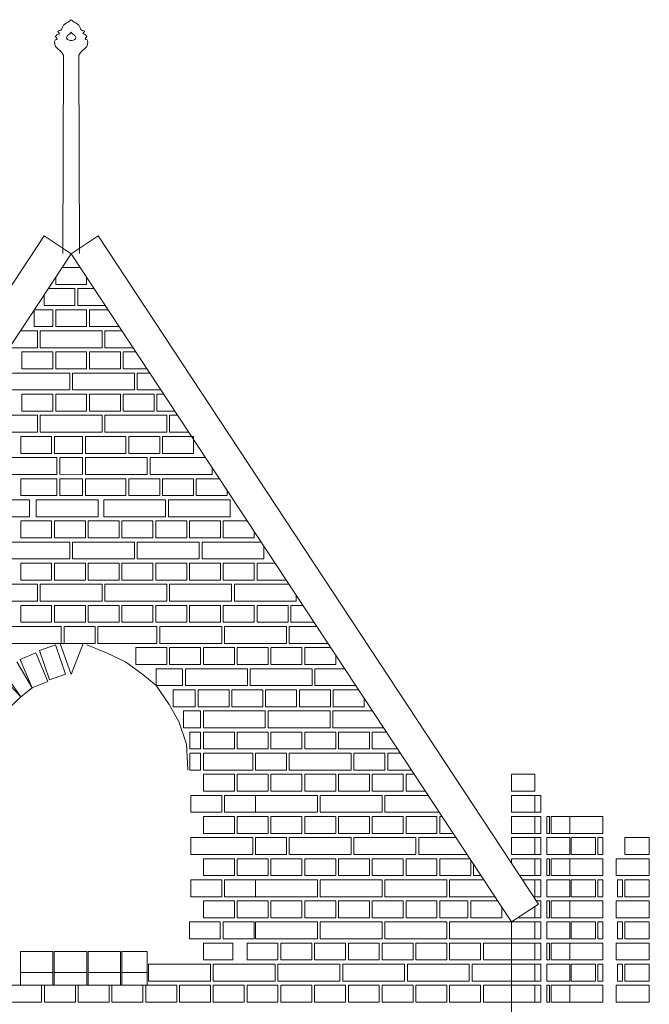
# Model space of a CAD drawing. Header units: millimetres. Extents: x -37887 to 94344, y -69777 to 116976.
# Tile 180 of 205: x 18038 to 20275, y 113478 to 116976. Entities that reach past the tile are written whole.
import ezdxf

# ---------------------------------------------------------------- set-up
doc = ezdxf.new("R2010")
doc.units = ezdxf.units.MM
doc.layers.add('02_odbudowa', color=7, linetype='Continuous', lineweight=30)
doc.layers.add('inwentarka dominiki', color=1, linetype='Continuous', lineweight=13)

# ---------------------------------------------------------------- blocks, each defined once
blk = doc.blocks.new('A$C548F19F9')
at = {"layer": 'inwentarka dominiki'}
for p, q in [((19263, 8991.7), (19265.6, 9696.7)), ((19323.1, 8991.7), (19320.5, 9696.7)), ((17632, 6679.9), (19197, 9054.6)), ((19293.1, 8991.3), (19197, 9054.6)), ((19293.1, 8991.3), (19389.1, 9054.6)), ((20954.1, 6679.9), (19389.1, 9054.6)), ((17728.1, 6616.6), (19293.1, 8991.3)), ((20858.1, 6616.6), (19293.1, 8991.3)), ((19325.4, 8942.2), (19260.7, 8942.2)), ((19238.1, 8907.8), (19238.1, 8882.2)), ((19348.1, 8882.2), (19348.1, 8907.8)), ((19306.6, 8867.2), (19211.3, 8867.2)), ((19238.1, 8882.2), (19348.1, 8882.2)), ((19306.6, 8807.2), (19306.6, 8867.2)), ((19316.6, 8867.2), (19374.8, 8867.2)), ((19316.6, 8867.2), (19316.6, 8807.2)), ((19196.6, 8845), (19196.6, 8807.2)), ((19161.9, 8792.2), (19161.9, 8732.2)), ((19228.1, 8792.2), (19161.9, 8792.2)), ((19196.6, 8807.2), (19306.6, 8807.2)), ((19228.1, 8732.2), (19228.1, 8792.2)), ((19238.1, 8792.2), (19238.1, 8732.2)), ((19348.1, 8792.2), (19238.1, 8792.2)), ((19316.6, 8807.2), (19414.4, 8807.2)), ((19348.1, 8732.2), (19348.1, 8792.2)), ((19424.3, 8792.2), (19358.1, 8792.2)), ((19358.1, 8792.2), (19358.1, 8732.2)), ((19112.4, 8717.2), (19072.9, 8657.2)), ((19173.1, 8717.2), (19112.4, 8717.2)), ((19161.9, 8732.2), (19228.1, 8732.2)), ((19173.1, 8657.2), (19173.1, 8717.2)), ((19183.1, 8717.2), (19183.1, 8657.2)), ((19403.1, 8717.2), (19183.1, 8717.2)), ((19238.1, 8732.2), (19348.1, 8732.2)), ((19358.1, 8732.2), (19463.8, 8732.2)), ((19403.1, 8657.2), (19403.1, 8717.2)), ((19473.7, 8717.2), (19413.1, 8717.2)), ((19413.1, 8717.2), (19413.1, 8657.2)), ((19072.9, 8657.2), (19173.1, 8657.2)), ((19118.1, 8642.2), (19118.1, 8582.2)), ((19228.1, 8642.2), (19118.1, 8642.2)), ((19183.1, 8657.2), (19403.1, 8657.2)), ((19228.1, 8582.2), (19228.1, 8642.2)), ((19238.1, 8642.2), (19238.1, 8582.2)), ((19348.1, 8642.2), (19238.1, 8642.2)), ((19348.1, 8582.2), (19348.1, 8642.2)), ((19358.1, 8642.2), (19358.1, 8582.2)), ((19468.1, 8642.2), (19358.1, 8642.2)), ((19413.1, 8657.2), (19513.2, 8657.2)), ((19468.1, 8582.2), (19468.1, 8642.2)), ((19523.1, 8642.2), (19478.1, 8642.2)), ((19478.1, 8642.2), (19478.1, 8582.2)), ((19118.1, 8582.2), (19228.1, 8582.2)), ((19238.1, 8582.2), (19348.1, 8582.2)), ((19358.1, 8582.2), (19468.1, 8582.2)), ((19478.1, 8582.2), (19562.7, 8582.2)), ((19288.1, 8567.2), (19068.1, 8567.2)), ((19288.1, 8507.2), (19288.1, 8567.2)), ((19298.1, 8567.2), (19298.1, 8507.2)), ((19518.1, 8567.2), (19298.1, 8567.2)), ((19518.1, 8507.2), (19518.1, 8567.2)), ((19572.6, 8567.2), (19528.1, 8567.2)), ((19528.1, 8567.2), (19528.1, 8507.2)), ((19068.1, 8507.2), (19288.1, 8507.2)), ((19298.1, 8507.2), (19518.1, 8507.2)), ((19528.1, 8507.2), (19612.1, 8507.2)), ((19118.1, 8492.2), (19118.1, 8432.2)), ((19228.1, 8492.2), (19118.1, 8492.2)), ((19228.1, 8432.2), (19228.1, 8492.2)), ((19238.1, 8492.2), (19238.1, 8432.2)), ((19348.1, 8492.2), (19238.1, 8492.2)), ((19348.1, 8432.2), (19348.1, 8492.2)), ((19358.1, 8492.2), (19358.1, 8432.2)), ((19468.1, 8492.2), (19358.1, 8492.2)), ((19468.1, 8432.2), (19468.1, 8492.2)), ((19478.1, 8492.2), (19478.1, 8432.2)), ((19588.1, 8492.2), (19478.1, 8492.2)), ((19588.1, 8432.2), (19588.1, 8492.2)), ((19622, 8492.2), (19598.1, 8492.2)), ((19598.1, 8492.2), (19598.1, 8432.2)), ((19118.1, 8432.2), (19228.1, 8432.2)), ((19238.1, 8432.2), (19348.1, 8432.2)), ((19358.1, 8432.2), (19468.1, 8432.2)), ((19478.1, 8432.2), (19588.1, 8432.2)), ((19598.1, 8432.2), (19661.5, 8432.2)), ((19173.1, 8417.2), (18953.1, 8417.2)), ((19173.1, 8357.2), (19173.1, 8417.2)), ((19183.1, 8417.2), (19183.1, 8357.2)), ((19403.1, 8417.2), (19183.1, 8417.2)), ((19403.1, 8357.2), (19403.1, 8417.2)), ((19413.1, 8417.2), (19413.1, 8357.2)), ((19633.1, 8417.2), (19413.1, 8417.2)), ((19633.1, 8357.2), (19633.1, 8417.2)), ((19671.4, 8417.2), (19643.1, 8417.2)), ((19643.1, 8417.2), (19643.1, 8357.2)), ((18953.1, 8357.2), (19173.1, 8357.2)), ((19113.7, 8341.6), (19113.7, 8281.6)), ((19223.7, 8341.6), (19113.7, 8341.6)), ((19183.1, 8357.2), (19403.1, 8357.2)), ((19223.7, 8281.6), (19223.7, 8341.6)), ((19233.7, 8341.6), (19233.7, 8281.6)), ((19333.7, 8341.6), (19233.7, 8341.6)), ((19333.7, 8281.6), (19333.7, 8341.6)), ((19343.7, 8281.6), (19343.7, 8341.6)), ((19343.7, 8341.6), (19487.6, 8341.6)), ((19413.1, 8357.2), (19633.1, 8357.2)), ((19487.6, 8341.6), (19487.6, 8281.6)), ((19497.6, 8341.6), (19497.6, 8281.6)), ((19607.6, 8341.6), (19497.6, 8341.6)), ((19607.6, 8281.6), (19607.6, 8341.6)), ((19617.6, 8341.6), (19617.6, 8281.6)), ((19727.6, 8341.6), (19617.6, 8341.6)), ((19643.1, 8357.2), (19710.9, 8357.2)), ((19727.6, 8281.6), (19727.6, 8341.6)), ((19242.5, 8266.6), (19022.5, 8266.6)), ((19113.7, 8281.6), (19223.7, 8281.6)), ((19233.7, 8281.6), (19333.7, 8281.6)), ((19242.5, 8206.6), (19242.5, 8266.6)), ((19252.4, 8267.4), (19252.4, 8207.4)), ((19333.7, 8266.6), (19252.4, 8267.4)), ((19333.7, 8206.6), (19333.7, 8266.6)), ((19487.6, 8281.6), (19343.7, 8281.6)), ((19343.7, 8266.6), (19343.7, 8206.6)), ((19563.7, 8266.6), (19343.7, 8266.6)), ((19497.6, 8281.6), (19607.6, 8281.6)), ((19563.7, 8206.6), (19563.7, 8266.6)), ((19770.7, 8266.6), (19573.7, 8266.6)), ((19573.7, 8266.6), (19573.7, 8206.6)), ((19617.6, 8281.6), (19727.6, 8281.6)), ((19793.7, 8206.6), (19793.7, 8231.7)), ((19022.5, 8206.6), (19242.5, 8206.6)), ((19113.7, 8191.6), (19113.7, 8131.6)), ((19242.5, 8191.6), (19113.7, 8191.6)), ((19242.5, 8131.6), (19242.5, 8191.6)), ((19252.4, 8207.4), (19333.7, 8206.6)), ((19252.5, 8191.6), (19252.5, 8131.6)), ((19333.7, 8191.6), (19252.5, 8191.6)), ((19333.7, 8131.6), (19333.7, 8191.6)), ((19343.7, 8206.6), (19563.7, 8206.6)), ((19343.7, 8131.6), (19343.7, 8191.6)), ((19343.7, 8191.6), (19487.6, 8191.6)), ((19487.6, 8191.6), (19487.6, 8131.6)), ((19497.6, 8191.6), (19497.6, 8131.6)), ((19607.6, 8191.6), (19497.6, 8191.6)), ((19573.7, 8206.6), (19793.7, 8206.6)), ((19607.6, 8131.6), (19607.6, 8191.6)), ((19617.6, 8191.6), (19617.6, 8131.6)), ((19727.6, 8191.6), (19617.6, 8191.6)), ((19727.6, 8131.6), (19727.6, 8191.6)), ((19820.1, 8191.6), (19737.6, 8191.6)), ((19737.6, 8191.6), (19737.6, 8131.6)), ((19113.7, 8131.6), (19242.5, 8131.6)), ((19252.5, 8131.6), (19333.7, 8131.6)), ((19487.6, 8131.6), (19343.7, 8131.6)), ((19497.6, 8131.6), (19607.6, 8131.6)), ((19617.6, 8131.6), (19727.6, 8131.6)), ((19737.6, 8131.6), (19847.6, 8131.6)), ((19847.6, 8131.6), (19847.6, 8149.8)), ((19145.3, 8116.6), (18925.3, 8116.6)), ((19145.3, 8056.6), (19145.3, 8116.6)), ((19169.1, 8116.6), (19169.1, 8056.6)), ((19389.1, 8116.6), (19169.1, 8116.6)), ((19389.1, 8056.6), (19389.1, 8116.6)), ((19408.7, 8116.6), (19408.7, 8056.6)), ((19628.7, 8116.6), (19408.7, 8116.6)), ((19628.7, 8056.6), (19628.7, 8116.6)), ((19638.7, 8116.6), (19638.7, 8056.6)), ((19858.7, 8116.6), (19638.7, 8116.6)), ((19858.7, 8056.6), (19858.7, 8116.6)), ((18925.3, 8056.6), (19145.3, 8056.6)), ((19169.1, 8056.6), (19389.1, 8056.6)), ((19408.7, 8056.6), (19628.7, 8056.6)), ((19638.7, 8056.6), (19858.7, 8056.6)), ((19113.7, 8041.6), (19113.7, 7981.6)), ((19223.7, 8041.6), (19113.7, 8041.6)), ((19223.7, 7981.6), (19223.7, 8041.6)), ((19233.7, 8041.6), (19233.7, 7981.6)), ((19343.7, 8041.6), (19233.7, 8041.6)), ((19343.7, 7981.6), (19343.7, 8041.6)), ((19353.7, 8041.6), (19353.7, 7981.6)), ((19463.7, 8041.6), (19353.7, 8041.6)), ((19463.7, 7981.6), (19463.7, 8041.6)), ((19473.7, 8041.6), (19473.7, 7981.6)), ((19583.7, 8041.6), (19473.7, 8041.6)), ((19583.7, 7981.6), (19583.7, 8041.6)), ((19593.7, 8041.6), (19593.7, 7981.6)), ((19703.7, 8041.6), (19593.7, 8041.6)), ((19703.7, 7981.6), (19703.7, 8041.6)), ((19713.7, 8041.6), (19713.7, 7981.6)), ((19823.7, 8041.6), (19713.7, 8041.6)), ((19823.7, 7981.6), (19823.7, 8041.6)), ((19918.9, 8041.6), (19833.7, 8041.6)), ((19833.7, 8041.6), (19833.7, 7981.6)), ((19113.7, 7981.6), (19223.7, 7981.6)), ((19233.7, 7981.6), (19343.7, 7981.6)), ((19353.7, 7981.6), (19463.7, 7981.6)), ((19473.7, 7981.6), (19583.7, 7981.6)), ((19593.7, 7981.6), (19703.7, 7981.6)), ((19713.7, 7981.6), (19823.7, 7981.6)), ((19833.7, 7981.6), (19943.7, 7981.6)), ((19943.7, 7981.6), (19943.7, 8004.1)), ((19288.1, 7966.6), (19068.1, 7966.6)), ((19288.1, 7906.6), (19288.1, 7966.6)), ((19298.1, 7966.6), (19298.1, 7906.6)), ((19518.1, 7966.6), (19298.1, 7966.6)), ((19518.1, 7906.6), (19518.1, 7966.6)), ((19528.1, 7966.6), (19528.1, 7906.6)), ((19748.1, 7966.6), (19528.1, 7966.6)), ((19748.1, 7906.6), (19748.1, 7966.6)), ((19968.4, 7966.6), (19758.1, 7966.6)), ((19758.1, 7966.6), (19758.1, 7906.6)), ((19978.1, 7906.6), (19978.1, 7951.9)), ((19068.1, 7906.6), (19288.1, 7906.6)), ((19113.7, 7891.6), (19113.7, 7831.6)), ((19223.7, 7891.6), (19113.7, 7891.6)), ((19223.7, 7831.6), (19223.7, 7891.6)), ((19233.7, 7891.6), (19233.7, 7831.6)), ((19343.7, 7891.6), (19233.7, 7891.6)), ((19298.1, 7906.6), (19518.1, 7906.6)), ((19343.7, 7831.6), (19343.7, 7891.6)), ((19353.7, 7891.6), (19353.7, 7831.6)), ((19463.7, 7891.6), (19353.7, 7891.6)), ((19463.7, 7831.6), (19463.7, 7891.6)), ((19473.7, 7891.6), (19473.7, 7831.6)), ((19583.7, 7891.6), (19473.7, 7891.6)), ((19528.1, 7906.6), (19748.1, 7906.6)), ((19583.7, 7831.6), (19583.7, 7891.6)), ((19593.7, 7891.6), (19593.7, 7831.6)), ((19703.7, 7891.6), (19593.7, 7891.6)), ((19703.7, 7831.6), (19703.7, 7891.6)), ((19713.7, 7891.6), (19713.7, 7831.6)), ((19823.7, 7891.6), (19713.7, 7891.6)), ((19758.1, 7906.6), (19978.1, 7906.6)), ((19823.7, 7831.6), (19823.7, 7891.6)), ((19833.7, 7891.6), (19833.7, 7831.6)), ((19943.7, 7891.6), (19833.7, 7891.6)), ((19943.7, 7831.6), (19943.7, 7891.6)), ((20017.8, 7891.6), (19953.7, 7891.6)), ((19953.7, 7891.6), (19953.7, 7831.6)), ((19173.1, 7816.6), (18953.1, 7816.6)), ((19113.7, 7831.6), (19223.7, 7831.6)), ((19173.1, 7756.6), (19173.1, 7816.6)), ((19183.1, 7816.6), (19183.1, 7756.6)), ((19403.1, 7816.6), (19183.1, 7816.6)), ((19233.7, 7831.6), (19343.7, 7831.6)), ((19353.7, 7831.6), (19463.7, 7831.6)), ((19403.1, 7756.6), (19403.1, 7816.6)), ((19413.1, 7816.6), (19413.1, 7756.6)), ((19633.1, 7816.6), (19413.1, 7816.6)), ((19473.7, 7831.6), (19583.7, 7831.6)), ((19593.7, 7831.6), (19703.7, 7831.6)), ((19633.1, 7756.6), (19633.1, 7816.6)), ((19643.1, 7816.6), (19643.1, 7756.6)), ((19863.1, 7816.6), (19643.1, 7816.6)), ((19713.7, 7831.6), (19823.7, 7831.6)), ((19833.7, 7831.6), (19943.7, 7831.6)), ((19863.1, 7756.6), (19863.1, 7816.6)), ((20067.2, 7816.6), (19873.1, 7816.6)), ((19873.1, 7816.6), (19873.1, 7756.6)), ((19953.7, 7831.6), (20057.3, 7831.6)), ((20093.1, 7756.6), (20093.1, 7777.4)), ((18953.1, 7756.6), (19173.1, 7756.6)), ((19113.7, 7741.6), (19113.7, 7681.6)), ((19223.7, 7741.6), (19113.7, 7741.6)), ((19183.1, 7756.6), (19403.1, 7756.6)), ((19223.7, 7681.6), (19223.7, 7741.6)), ((19233.7, 7741.6), (19233.7, 7681.6)), ((19343.7, 7741.6), (19233.7, 7741.6)), ((19343.7, 7681.6), (19343.7, 7741.6)), ((19353.7, 7741.6), (19353.7, 7681.6)), ((19463.7, 7741.6), (19353.7, 7741.6)), ((19413.1, 7756.6), (19633.1, 7756.6)), ((19463.7, 7681.6), (19463.7, 7741.6)), ((19473.7, 7741.6), (19473.7, 7681.6)), ((19583.7, 7741.6), (19473.7, 7741.6)), ((19583.7, 7681.6), (19583.7, 7741.6)), ((19593.7, 7741.6), (19593.7, 7681.6)), ((19703.7, 7741.6), (19593.7, 7741.6)), ((19643.1, 7756.6), (19863.1, 7756.6)), ((19703.7, 7681.6), (19703.7, 7741.6)), ((19713.7, 7741.6), (19713.7, 7681.6)), ((19823.7, 7741.6), (19713.7, 7741.6)), ((19823.7, 7681.6), (19823.7, 7741.6)), ((19833.7, 7741.6), (19833.7, 7681.6)), ((19943.7, 7741.6), (19833.7, 7741.6)), ((19873.1, 7756.6), (20093.1, 7756.6)), ((19943.7, 7681.6), (19943.7, 7741.6)), ((19953.7, 7741.6), (19953.7, 7681.6)), ((20063.7, 7741.6), (19953.7, 7741.6)), ((20063.7, 7681.6), (20063.7, 7741.6)), ((20116.6, 7741.6), (20073.7, 7741.6)), ((20073.7, 7741.6), (20073.7, 7681.6)), ((19083.1, 7666.6), (19258.1, 7666.6)), ((19113.7, 7681.6), (19223.7, 7681.6)), ((19233.7, 7681.6), (19343.7, 7681.6)), ((19258.1, 7666.6), (19258.1, 7606.6)), ((19268.1, 7666.6), (19268.1, 7606.6)), ((19378.1, 7666.6), (19268.1, 7666.6)), ((19353.7, 7681.6), (19463.7, 7681.6)), ((19378.1, 7606.6), (19378.1, 7666.6)), ((19388.3, 7666.6), (19388.3, 7606.6)), ((19598.1, 7666.6), (19388.3, 7666.6)), ((19473.7, 7681.6), (19583.7, 7681.6)), ((19593.7, 7681.6), (19703.7, 7681.6)), ((19598.1, 7606.6), (19598.1, 7666.6)), ((19608.1, 7666.6), (19608.1, 7606.6)), ((19828.1, 7666.6), (19608.1, 7666.6)), ((19713.7, 7681.6), (19823.7, 7681.6)), ((19828.1, 7606.6), (19828.1, 7666.6)), ((19833.7, 7681.6), (19943.7, 7681.6)), ((19838.1, 7666.6), (19838.1, 7606.6)), ((20058.1, 7666.6), (19838.1, 7666.6)), ((19953.7, 7681.6), (20063.7, 7681.6)), ((20058.1, 7606.6), (20058.1, 7666.6)), ((20166.1, 7666.6), (20068.1, 7666.6)), ((20068.1, 7666.6), (20068.1, 7606.6)), ((20073.7, 7681.6), (20156.2, 7681.6)), ((19258.1, 7606.6), (19083.1, 7606.6)), ((19180.2, 7581.4), (19236.9, 7601.1)), ((19236.9, 7601.1), (19273, 7496.8)), ((19336, 7606.6), (19253.8, 7606.6)), ((19253.8, 7606.6), (19293.1, 7496.6)), ((19268.1, 7606.6), (19378.1, 7606.6)), ((19293.1, 7496.6), (19336, 7606.6)), ((19349.2, 7601.1), (19418.7, 7573.2)), ((19388.3, 7606.6), (19598.1, 7606.6)), ((19608.1, 7606.6), (19828.1, 7606.6)), ((19838.1, 7606.6), (20058.1, 7606.6)), ((20068.1, 7606.6), (20205.6, 7606.6)), ((19112.1, 7549.9), (19167.4, 7573.2)), ((19167.4, 7573.2), (19210.2, 7471.5)), ((19216.3, 7477.2), (19180.2, 7581.4)), ((19418.7, 7573.2), (19486.1, 7541.1)), ((19523.1, 7591.6), (19523.1, 7531.6)), ((19633.1, 7591.6), (19523.1, 7591.6)), ((19633.1, 7531.6), (19633.1, 7591.6)), ((19643.1, 7591.6), (19643.1, 7531.6)), ((19753.1, 7591.6), (19643.1, 7591.6)), ((19753.1, 7531.6), (19753.1, 7591.6)), ((19763.1, 7591.6), (19763.1, 7531.6)), ((19873.1, 7591.6), (19763.1, 7591.6)), ((19873.1, 7531.6), (19873.1, 7591.6)), ((19883.1, 7591.6), (19883.1, 7531.6)), ((19993.1, 7591.6), (19883.1, 7591.6)), ((19993.1, 7531.6), (19993.1, 7591.6)), ((20003.1, 7591.6), (20003.1, 7531.6)), ((20113.1, 7591.6), (20003.1, 7591.6)), ((20113.1, 7531.6), (20113.1, 7591.6)), ((20215.5, 7591.6), (20123.1, 7591.6)), ((20123.1, 7591.6), (20123.1, 7531.6)), ((20233.1, 7531.6), (20233.1, 7565)), ((19100.1, 7541.1), (19154.9, 7448.2)), ((19154.9, 7448.2), (19112.1, 7549.9)), ((19486.1, 7541.1), (19548, 7496.6)), ((19523.1, 7531.6), (19633.1, 7531.6)), ((19643.1, 7531.6), (19753.1, 7531.6)), ((19763.1, 7531.6), (19873.1, 7531.6)), ((19883.1, 7531.6), (19993.1, 7531.6)), ((20003.1, 7531.6), (20113.1, 7531.6)), ((20123.1, 7531.6), (20233.1, 7531.6)), ((19038.1, 7496.6), (19113.7, 7416.2)), ((19113.7, 7416.2), (19050.8, 7506.9)), ((19273, 7496.8), (19216.3, 7477.2)), ((19548, 7496.6), (19595.5, 7456.6)), ((19595.5, 7516.6), (19595.5, 7456.6)), ((19689.2, 7516.6), (19595.5, 7516.6)), ((19689.2, 7456.6), (19689.2, 7516.6)), ((19699.2, 7516.6), (19699.2, 7456.6)), ((19919.2, 7516.6), (19699.2, 7516.6)), ((19919.2, 7456.6), (19919.2, 7516.6)), ((19929.2, 7516.6), (19929.2, 7456.6)), ((20149.2, 7516.6), (19929.2, 7516.6)), ((20149.2, 7456.6), (20149.2, 7516.6)), ((20264.9, 7516.6), (20159.2, 7516.6)), ((20159.2, 7516.6), (20159.2, 7456.6)), ((19210.2, 7471.5), (19154.9, 7448.2)), ((19595.5, 7456.6), (19640.9, 7389.1)), ((19595.5, 7456.6), (19689.2, 7456.6)), ((19699.2, 7456.6), (19919.2, 7456.6)), ((19929.2, 7456.6), (20149.2, 7456.6)), ((20159.2, 7456.6), (20304.5, 7456.6)), ((19154.9, 7448.2), (19113.7, 7416.2)), ((19655.8, 7441.6), (19655.8, 7381.6)), ((19734.2, 7441.6), (19655.8, 7441.6)), ((19734.2, 7381.6), (19734.2, 7441.6)), ((19744.2, 7441.6), (19744.2, 7381.6)), ((19854.2, 7441.6), (19744.2, 7441.6)), ((19854.2, 7381.6), (19854.2, 7441.6)), ((19864.2, 7441.6), (19864.2, 7381.6)), ((19974.2, 7441.6), (19864.2, 7441.6)), ((19864.2, 7441.6), (19864.2, 7441.1)), ((19974.2, 7381.6), (19974.2, 7441.6)), ((19984.2, 7441.6), (19984.2, 7381.6)), ((20094.2, 7441.6), (19984.2, 7441.6)), ((20094.2, 7381.6), (20094.2, 7441.6)), ((20104.2, 7441.6), (20104.2, 7381.6)), ((20214.2, 7441.6), (20104.2, 7441.6)), ((20214.2, 7381.6), (20214.2, 7441.6)), ((20314.4, 7441.6), (20224.2, 7441.6)), ((20224.2, 7441.6), (20224.2, 7381.6)), ((19113.7, 7416.2), (19070, 7375.1)), ((19640.9, 7389.1), (19675.6, 7329)), ((20334.2, 7381.6), (20334.2, 7411.5)), ((19655.8, 7381.6), (19734.2, 7381.6)), ((19692.8, 7366.6), (19692.8, 7306.6)), ((19753.1, 7366.6), (19692.8, 7366.6)), ((19744.2, 7381.6), (19854.2, 7381.6)), ((19753.1, 7306.6), (19753.1, 7366.6)), ((19763.1, 7366.6), (19763.1, 7306.6)), ((19983.1, 7366.6), (19763.1, 7366.6)), ((19864.2, 7381.6), (19974.2, 7381.6)), ((19983.1, 7306.6), (19983.1, 7366.6)), ((19984.2, 7381.6), (20094.2, 7381.6)), ((19993.1, 7366.6), (19993.1, 7306.6)), ((20213.1, 7366.6), (19993.1, 7366.6)), ((20104.2, 7381.6), (20214.2, 7381.6)), ((20213.1, 7306.6), (20213.1, 7366.6)), ((20363.8, 7366.6), (20223.1, 7366.6)), ((20223.1, 7366.6), (20223.1, 7306.6)), ((20224.2, 7381.6), (20334.2, 7381.6)), ((19675.6, 7329), (19703.2, 7248.9)), ((19692.8, 7306.6), (19753.1, 7306.6)), ((19714.4, 7291.6), (19714.4, 7231.6)), ((19753.1, 7291.6), (19714.4, 7291.6)), ((19753.1, 7231.6), (19753.1, 7291.6)), ((19763.1, 7306.6), (19983.1, 7306.6)), ((19763.1, 7291.6), (19763.1, 7231.6)), ((19873.1, 7291.6), (19763.1, 7291.6)), ((19873.1, 7231.6), (19873.1, 7291.6)), ((19883.1, 7291.6), (19883.1, 7231.6)), ((19993.1, 7291.6), (19883.1, 7291.6)), ((19993.1, 7306.6), (20213.1, 7306.6)), ((19993.1, 7231.6), (19993.1, 7291.6)), ((20003.1, 7291.6), (20003.1, 7231.6)), ((20113.1, 7291.6), (20003.1, 7291.6)), ((20113.1, 7231.6), (20113.1, 7291.6)), ((20123.1, 7291.6), (20123.1, 7231.6)), ((20233.1, 7291.6), (20123.1, 7291.6)), ((20223.1, 7306.6), (20403.3, 7306.6)), ((20233.1, 7231.6), (20233.1, 7291.6)), ((20243.1, 7291.6), (20243.1, 7231.6)), ((20353.1, 7291.6), (20243.1, 7291.6)), ((20353.1, 7231.6), (20353.1, 7291.6)), ((20413.2, 7291.6), (20363.1, 7291.6)), ((20363.1, 7291.6), (20363.1, 7231.6)), ((19703.2, 7248.9), (19708.1, 7156.6)), ((19714.4, 7231.6), (19753.1, 7231.6)), ((19715.2, 7216.6), (19715.2, 7156.6)), ((19753.1, 7216.6), (19715.2, 7216.6)), ((19753.1, 7156.6), (19753.1, 7216.6)), ((19763.1, 7231.6), (19873.1, 7231.6)), ((19938.1, 7216.6), (19763.1, 7216.6)), ((19763.1, 7216.6), (19763.1, 7156.6)), ((19883.1, 7231.6), (19993.1, 7231.6)), ((19938.1, 7156.6), (19938.1, 7216.6)), ((19948.1, 7216.6), (19948.1, 7156.6)), ((20058.1, 7216.6), (19948.1, 7216.6)), ((20003.1, 7231.6), (20113.1, 7231.6)), ((20058.1, 7156.6), (20058.1, 7216.6)), ((20068.1, 7216.6), (20068.1, 7156.6)), ((20288.1, 7216.6), (20068.1, 7216.6)), ((20123.1, 7231.6), (20233.1, 7231.6)), ((20243.1, 7231.6), (20353.1, 7231.6)), ((20288.1, 7156.6), (20288.1, 7216.6)), ((20298.1, 7216.6), (20298.1, 7156.6)), ((20408.1, 7216.6), (20298.1, 7216.6)), ((20363.1, 7231.6), (20452.8, 7231.6)), ((20408.1, 7156.6), (20408.1, 7216.6)), ((20462.6, 7216.6), (20418.1, 7216.6)), ((20418.1, 7216.6), (20418.1, 7156.6)), ((19715.2, 7156.6), (19753.1, 7156.6)), ((19763.1, 7156.6), (19938.1, 7156.6)), ((19763.1, 7081.6), (19763.1, 7141.6)), ((19763.1, 7141.6), (19873.1, 7141.6)), ((19873.1, 7141.6), (19873.1, 7081.6)), ((19883.1, 7141.6), (19883.1, 7081.6)), ((19993.1, 7141.6), (19883.1, 7141.6)), ((19948.1, 7156.6), (20058.1, 7156.6)), ((19993.1, 7081.6), (19993.1, 7141.6)), ((20003.1, 7141.6), (20003.1, 7081.6)), ((20113.1, 7141.6), (20003.1, 7141.6)), ((20068.1, 7156.6), (20288.1, 7156.6)), ((20113.1, 7081.6), (20113.1, 7141.6)), ((20123.1, 7141.6), (20123.1, 7081.6)), ((20233.1, 7141.6), (20123.1, 7141.6)), ((20233.1, 7081.6), (20233.1, 7141.6)), ((20243.1, 7141.6), (20243.1, 7081.6)), ((20353.1, 7141.6), (20243.1, 7141.6)), ((20298.1, 7156.6), (20408.1, 7156.6)), ((20353.1, 7081.6), (20353.1, 7141.6)), ((20363.1, 7141.6), (20363.1, 7081.6)), ((20473.1, 7141.6), (20363.1, 7141.6)), ((20418.1, 7156.6), (20502.2, 7156.6)), ((20473.1, 7081.6), (20473.1, 7141.6)), ((20512.1, 7141.6), (20483.1, 7141.6)), ((20483.1, 7141.6), (20483.1, 7081.6)), ((20940.4, 7141.6), (20858.1, 7141.6)), ((20858.1, 7141.6), (20858.1, 7081.6)), ((20940.4, 7081.6), (20940.4, 7141.6)), ((19873.1, 7081.6), (19763.1, 7081.6)), ((19883.1, 7081.6), (19993.1, 7081.6)), ((20003.1, 7081.6), (20113.1, 7081.6)), ((20123.1, 7081.6), (20233.1, 7081.6)), ((20243.1, 7081.6), (20353.1, 7081.6)), ((20363.1, 7081.6), (20473.1, 7081.6)), ((20483.1, 7081.6), (20551.6, 7081.6)), ((20858.1, 7081.6), (20940.4, 7081.6)), ((19718.1, 7006.6), (19718.1, 7066.6)), ((19718.1, 7066.6), (19828.1, 7066.6)), ((19828.1, 7066.6), (19828.1, 7006.6)), ((19838.1, 7006.6), (19838.1, 7066.6)), ((19838.1, 7066.6), (19948.1, 7066.6)), ((19948.1, 7066.6), (19948.1, 7006.6)), ((19948.1, 7066.6), (19948.1, 7006.6)), ((20168.1, 7066.6), (19948.1, 7066.6)), ((20168.1, 7006.6), (20168.1, 7066.6)), ((20178.1, 7066.6), (20178.1, 7006.6)), ((20398.1, 7066.6), (20178.1, 7066.6)), ((20398.1, 7006.6), (20398.1, 7066.6)), ((20561.5, 7066.6), (20408.1, 7066.6)), ((20408.1, 7066.6), (20408.1, 7006.6)), ((20940.4, 7066.6), (20858.1, 7066.6)), ((20858.1, 7066.6), (20858.1, 7006.6)), ((20940.4, 7006.6), (20940.4, 7066.6)), ((20940.4, 7066.6), (20962.3, 7066.6)), ((20940.4, 7006.6), (20940.4, 7066.6)), ((20962.3, 7066.6), (20962.3, 7006.6)), ((19828.1, 7006.6), (19718.1, 7006.6)), ((19948.1, 7006.6), (19838.1, 7006.6)), ((19948.1, 7006.6), (20168.1, 7006.6)), ((20178.1, 7006.6), (20398.1, 7006.6)), ((20408.1, 7006.6), (20601, 7006.6)), ((20858.1, 7006.6), (20940.4, 7006.6)), ((20962.3, 7006.6), (20940.4, 7006.6)), ((19763.1, 6931.6), (19763.1, 6991.6)), ((19763.1, 6991.6), (19873.1, 6991.6)), ((19873.1, 6991.6), (19873.1, 6931.6)), ((19883.1, 6991.6), (19883.1, 6931.6)), ((19993.1, 6991.6), (19883.1, 6991.6)), ((19993.1, 6931.6), (19993.1, 6991.6)), ((20003.1, 6991.6), (20003.1, 6931.6)), ((20113.1, 6991.6), (20003.1, 6991.6)), ((20113.1, 6931.6), (20113.1, 6991.6)), ((20123.1, 6991.6), (20123.1, 6931.6)), ((20233.1, 6991.6), (20123.1, 6991.6)), ((20233.1, 6931.6), (20233.1, 6991.6)), ((20243.1, 6991.6), (20243.1, 6931.6)), ((20353.1, 6991.6), (20243.1, 6991.6)), ((20353.1, 6931.6), (20353.1, 6991.6)), ((20363.1, 6991.6), (20363.1, 6931.6)), ((20473.1, 6991.6), (20363.1, 6991.6)), ((20473.1, 6931.6), (20473.1, 6991.6)), ((20483.1, 6991.6), (20483.1, 6931.6)), ((20593.1, 6991.6), (20483.1, 6991.6)), ((20593.1, 6931.6), (20593.1, 6991.6)), ((20610.9, 6991.6), (20603.1, 6991.6)), ((20603.1, 6991.6), (20603.1, 6931.6)), ((20940.4, 6991.6), (20858.1, 6991.6)), ((20858.1, 6991.6), (20858.1, 6931.6)), ((20940.4, 6931.6), (20940.4, 6991.6)), ((20940.4, 6991.6), (20962.3, 6991.6)), ((20940.4, 6931.6), (20940.4, 6991.6)), ((20962.3, 6991.6), (20962.3, 6931.6)), ((20992.8, 6991.6), (20983.2, 6991.6)), ((20983.2, 6991.6), (20983.2, 6931.6)), ((20992.8, 6931.6), (20992.8, 6991.6)), ((21065.6, 6991.6), (20998.8, 6991.6)), ((20998.8, 6991.6), (20998.8, 6931.6)), ((21065.6, 6931.6), (21065.6, 6991.6)), ((21065.6, 6931.6), (21065.6, 6991.6)), ((21065.6, 6991.6), (21182.8, 6991.6)), ((21182.8, 6991.6), (21182.8, 6931.6)), ((19873.1, 6931.6), (19763.1, 6931.6)), ((19883.1, 6931.6), (19993.1, 6931.6)), ((20003.1, 6931.6), (20113.1, 6931.6)), ((20123.1, 6931.6), (20233.1, 6931.6)), ((20243.1, 6931.6), (20353.1, 6931.6)), ((20363.1, 6931.6), (20473.1, 6931.6)), ((20483.1, 6931.6), (20593.1, 6931.6)), ((20603.1, 6931.6), (20650.5, 6931.6)), ((20858.1, 6931.6), (20940.4, 6931.6)), ((20962.3, 6931.6), (20940.4, 6931.6)), ((20983.2, 6931.6), (20992.8, 6931.6)), ((20998.8, 6931.6), (21065.6, 6931.6)), ((21182.8, 6931.6), (21065.6, 6931.6)), ((19718.1, 6916.6), (19718.1, 6856.6)), ((19938.1, 6916.6), (19718.1, 6916.6)), ((19938.1, 6856.6), (19938.1, 6916.6)), ((19948.1, 6916.6), (19948.1, 6856.6)), ((20058.1, 6916.6), (19948.1, 6916.6)), ((20058.1, 6856.6), (20058.1, 6916.6)), ((20068.1, 6916.6), (20068.1, 6856.6)), ((20288.1, 6916.6), (20068.1, 6916.6)), ((20288.1, 6856.6), (20288.1, 6916.6)), ((20298.1, 6916.6), (20298.1, 6856.6)), ((20518.1, 6916.6), (20298.1, 6916.6)), ((20518.1, 6856.6), (20518.1, 6916.6)), ((20660.4, 6916.6), (20528.1, 6916.6)), ((20528.1, 6916.6), (20528.1, 6856.6)), ((20940.4, 6916.6), (20858.1, 6916.6)), ((20858.1, 6916.6), (20858.1, 6856.6)), ((20940.4, 6856.6), (20940.4, 6916.6)), ((20940.4, 6916.6), (20962.3, 6916.6)), ((20940.4, 6856.6), (20940.4, 6916.6)), ((20962.3, 6916.6), (20962.3, 6856.6)), ((21065.6, 6916.6), (20983.2, 6916.6)), ((20983.2, 6916.6), (20983.2, 6856.6)), ((21065.6, 6856.6), (21065.6, 6916.6)), ((21069.6, 6856.6), (21069.6, 6916.6)), ((21069.6, 6916.6), (21157, 6916.6)), ((21157, 6916.6), (21157, 6856.6)), ((21165, 6856.6), (21165, 6916.6)), ((21165, 6916.6), (21182.8, 6916.6)), ((21182.8, 6916.6), (21182.8, 6856.6)), ((21347.8, 6916.6), (21260.3, 6916.6)), ((21260.3, 6916.6), (21260.3, 6856.6)), ((21347.8, 6856.6), (21347.8, 6916.6)), ((19718.1, 6856.6), (19938.1, 6856.6)), ((19763.1, 6781.6), (19763.1, 6841.6)), ((19763.1, 6841.6), (19873.1, 6841.6)), ((19873.1, 6841.6), (19873.1, 6781.6)), ((19883.1, 6841.6), (19883.1, 6781.6)), ((19993.1, 6841.6), (19883.1, 6841.6)), ((19948.1, 6856.6), (20058.1, 6856.6)), ((19993.1, 6781.6), (19993.1, 6841.6)), ((20003.1, 6841.6), (20003.1, 6781.6)), ((20113.1, 6841.6), (20003.1, 6841.6)), ((20068.1, 6856.6), (20288.1, 6856.6)), ((20113.1, 6781.6), (20113.1, 6841.6)), ((20123.1, 6841.6), (20123.1, 6781.6)), ((20233.1, 6841.6), (20123.1, 6841.6)), ((20233.1, 6781.6), (20233.1, 6841.6)), ((20243.1, 6841.6), (20243.1, 6781.6)), ((20353.1, 6841.6), (20243.1, 6841.6)), ((20298.1, 6856.6), (20518.1, 6856.6)), ((20353.1, 6781.6), (20353.1, 6841.6)), ((20363.1, 6841.6), (20363.1, 6781.6)), ((20473.1, 6841.6), (20363.1, 6841.6)), ((20473.1, 6781.6), (20473.1, 6841.6)), ((20483.1, 6841.6), (20483.1, 6781.6)), ((20593.1, 6841.6), (20483.1, 6841.6)), ((20528.1, 6856.6), (20699.9, 6856.6)), ((20593.1, 6781.6), (20593.1, 6841.6)), ((20709.8, 6841.6), (20603.1, 6841.6)), ((20603.1, 6841.6), (20603.1, 6781.6)), ((20713.1, 6781.6), (20713.1, 6836.6)), ((20858.1, 6856.6), (20940.4, 6856.6)), ((20940.4, 6841.6), (20858.1, 6841.6)), ((20858.1, 6841.6), (20858.1, 6825.6)), ((20962.3, 6856.6), (20940.4, 6856.6)), ((20940.4, 6781.6), (20940.4, 6841.6)), ((20940.4, 6841.6), (20962.3, 6841.6)), ((20940.4, 6781.6), (20940.4, 6841.6)), ((20962.3, 6841.6), (20962.3, 6781.6)), ((20983.2, 6856.6), (21065.6, 6856.6)), ((20992.8, 6841.6), (20983.2, 6841.6)), ((20983.2, 6841.6), (20983.2, 6781.6)), ((20992.8, 6781.6), (20992.8, 6841.6)), ((21065.6, 6841.6), (20998.8, 6841.6)), ((20998.8, 6841.6), (20998.8, 6781.6)), ((21065.6, 6781.6), (21065.6, 6841.6)), ((21065.6, 6781.6), (21065.6, 6841.6)), ((21065.6, 6841.6), (21182.8, 6841.6)), ((21157, 6856.6), (21069.6, 6856.6)), ((21182.8, 6856.6), (21165, 6856.6)), ((21182.8, 6841.6), (21182.8, 6781.6)), ((21230.5, 6781.6), (21230.5, 6841.6)), ((21230.5, 6841.6), (21347.8, 6841.6)), ((21260.3, 6856.6), (21347.8, 6856.6)), ((21347.8, 6841.6), (21347.8, 6781.6)), ((20723.1, 6821.5), (20723.1, 6781.6)), ((19718.1, 6706.6), (19718.1, 6766.6)), ((19718.1, 6766.6), (19828.1, 6766.6)), ((19873.1, 6781.6), (19763.1, 6781.6)), ((19828.1, 6766.6), (19828.1, 6706.6)), ((19838.1, 6706.6), (19838.1, 6766.6)), ((19838.1, 6766.6), (19948.1, 6766.6)), ((19883.1, 6781.6), (19993.1, 6781.6)), ((19948.1, 6766.6), (19948.1, 6706.6)), ((19948.1, 6766.6), (19948.1, 6706.6)), ((20168.1, 6766.6), (19948.1, 6766.6)), ((20003.1, 6781.6), (20113.1, 6781.6)), ((20123.1, 6781.6), (20233.1, 6781.6)), ((20168.1, 6706.6), (20168.1, 6766.6)), ((20178.1, 6766.6), (20178.1, 6706.6)), ((20398.1, 6766.6), (20178.1, 6766.6)), ((20243.1, 6781.6), (20353.1, 6781.6)), ((20363.1, 6781.6), (20473.1, 6781.6)), ((20398.1, 6706.6), (20398.1, 6766.6)), ((20408.1, 6766.6), (20408.1, 6706.6)), ((20628.1, 6766.6), (20408.1, 6766.6)), ((20483.1, 6781.6), (20593.1, 6781.6)), ((20603.1, 6781.6), (20713.1, 6781.6)), ((20628.1, 6706.6), (20628.1, 6766.6)), ((20759.2, 6766.6), (20638.1, 6766.6)), ((20638.1, 6766.6), (20638.1, 6706.6)), ((20723.1, 6781.6), (20749.3, 6781.6)), ((20887.1, 6781.6), (20940.4, 6781.6)), ((20940.4, 6766.6), (20896.9, 6766.6)), ((20962.3, 6781.6), (20940.4, 6781.6)), ((20940.4, 6706.6), (20940.4, 6766.6)), ((20940.4, 6766.6), (20962.3, 6766.6)), ((20940.4, 6706.6), (20940.4, 6766.6)), ((20962.3, 6766.6), (20962.3, 6706.6)), ((20983.2, 6781.6), (20992.8, 6781.6)), ((21065.6, 6766.6), (20983.2, 6766.6)), ((20983.2, 6766.6), (20983.2, 6706.6)), ((20998.8, 6781.6), (21065.6, 6781.6)), ((21182.8, 6781.6), (21065.6, 6781.6)), ((21065.6, 6706.6), (21065.6, 6766.6)), ((21069.6, 6706.6), (21069.6, 6766.6)), ((21069.6, 6766.6), (21157, 6766.6)), ((21157, 6766.6), (21157, 6706.6)), ((21165, 6706.6), (21165, 6766.6)), ((21165, 6766.6), (21182.8, 6766.6)), ((21182.8, 6766.6), (21182.8, 6706.6)), ((21347.8, 6781.6), (21230.5, 6781.6)), ((21252.4, 6766.6), (21234.5, 6766.6)), ((21234.5, 6766.6), (21234.5, 6706.6)), ((21252.4, 6706.6), (21252.4, 6766.6)), ((21347.8, 6766.6), (21260.3, 6766.6)), ((21260.3, 6766.6), (21260.3, 6706.6)), ((21347.8, 6706.6), (21347.8, 6766.6)), ((19828.1, 6706.6), (19718.1, 6706.6)), ((19763.1, 6631.6), (19763.1, 6691.6)), ((19763.1, 6691.6), (19873.1, 6691.6)), ((19948.1, 6706.6), (19838.1, 6706.6)), ((19873.1, 6691.6), (19873.1, 6631.6)), ((19883.1, 6691.6), (19883.1, 6631.6)), ((19993.1, 6691.6), (19883.1, 6691.6)), ((19948.1, 6706.6), (20168.1, 6706.6)), ((19993.1, 6631.6), (19993.1, 6691.6)), ((20003.1, 6691.6), (20003.1, 6631.6)), ((20113.1, 6691.6), (20003.1, 6691.6)), ((20113.1, 6631.6), (20113.1, 6691.6)), ((20123.1, 6691.6), (20123.1, 6631.6)), ((20233.1, 6691.6), (20123.1, 6691.6)), ((20178.1, 6706.6), (20398.1, 6706.6)), ((20233.1, 6631.6), (20233.1, 6691.6)), ((20243.1, 6691.6), (20243.1, 6631.6)), ((20353.1, 6691.6), (20243.1, 6691.6)), ((20353.1, 6631.6), (20353.1, 6691.6)), ((20363.1, 6691.6), (20363.1, 6631.6)), ((20473.1, 6691.6), (20363.1, 6691.6)), ((20408.1, 6706.6), (20628.1, 6706.6)), ((20473.1, 6631.6), (20473.1, 6691.6)), ((20483.1, 6691.6), (20483.1, 6631.6)), ((20593.1, 6691.6), (20483.1, 6691.6)), ((20593.1, 6631.6), (20593.1, 6691.6)), ((20603.1, 6691.6), (20603.1, 6631.6)), ((20703.1, 6691.6), (20603.1, 6691.6)), ((20638.1, 6706.6), (20798.8, 6706.6)), ((20703.1, 6631.6), (20703.1, 6691.6)), ((20808.6, 6691.6), (20713.1, 6691.6)), ((20713.1, 6691.6), (20713.1, 6631.6)), ((20936.5, 6706.6), (20940.4, 6706.6)), ((20962.3, 6706.6), (20940.4, 6706.6)), ((20946.4, 6691.6), (20962.3, 6691.6)), ((20962.3, 6691.6), (20962.3, 6631.6)), ((20983.2, 6706.6), (21065.6, 6706.6)), ((20992.8, 6691.6), (20983.2, 6691.6)), ((20983.2, 6691.6), (20983.2, 6631.6)), ((20992.8, 6631.6), (20992.8, 6691.6)), ((21065.6, 6691.6), (20998.8, 6691.6)), ((20998.8, 6691.6), (20998.8, 6631.6)), ((21065.6, 6631.6), (21065.6, 6691.6)), ((21065.6, 6631.6), (21065.6, 6691.6)), ((21065.6, 6691.6), (21182.8, 6691.6)), ((21157, 6706.6), (21069.6, 6706.6)), ((21182.8, 6706.6), (21165, 6706.6)), ((21182.8, 6691.6), (21182.8, 6631.6)), ((21230.5, 6631.6), (21230.5, 6691.6)), ((21230.5, 6691.6), (21347.8, 6691.6)), ((21234.5, 6706.6), (21252.4, 6706.6)), ((21260.3, 6706.6), (21347.8, 6706.6)), ((21347.8, 6691.6), (21347.8, 6631.6)), ((20823.1, 6631.6), (20823.1, 6669.7)), ((20954.1, 6679.9), (20858.1, 6616.6)), ((20940.4, 6631.6), (20940.4, 6670.9)), ((20940.4, 6631.6), (20940.4, 6670.9)), ((19713.1, 6616.6), (19713.1, 6556.6)), ((19823.1, 6616.6), (19713.1, 6616.6)), ((19873.1, 6631.6), (19763.1, 6631.6)), ((19823.1, 6556.6), (19823.1, 6616.6)), ((19833.1, 6556.6), (19833.1, 6616.6)), ((19833.1, 6616.6), (19943.1, 6616.6)), ((19883.1, 6631.6), (19993.1, 6631.6)), ((19943.1, 6616.6), (19943.1, 6556.6)), ((19948.1, 6616.6), (19948.1, 6556.6)), ((20168.1, 6616.6), (19948.1, 6616.6)), ((20003.1, 6631.6), (20113.1, 6631.6)), ((20123.1, 6631.6), (20233.1, 6631.6)), ((20168.1, 6556.6), (20168.1, 6616.6)), ((20178.1, 6616.6), (20178.1, 6556.6)), ((20398.1, 6616.6), (20178.1, 6616.6)), ((20243.1, 6631.6), (20353.1, 6631.6)), ((20363.1, 6631.6), (20473.1, 6631.6)), ((20398.1, 6556.6), (20398.1, 6616.6)), ((20408.1, 6616.6), (20408.1, 6556.6)), ((20628.1, 6616.6), (20408.1, 6616.6)), ((20483.1, 6631.6), (20593.1, 6631.6)), ((20603.1, 6631.6), (20703.1, 6631.6)), ((20628.1, 6556.6), (20628.1, 6616.6)), ((20638.1, 6616.6), (20638.1, 6556.6)), ((20858.1, 6616.6), (20638.1, 6616.6)), ((20713.1, 6631.6), (20823.1, 6631.6)), ((20858.1, 6616.6), (20858.1, 1606.6)), ((20940.4, 6616.6), (20858.1, 6616.6)), ((20858.1, 6616.6), (20858.1, 6556.6)), ((20858.1, 6556.6), (20858.1, 6616.6)), ((20880.8, 6631.6), (20940.4, 6631.6)), ((20962.3, 6631.6), (20940.4, 6631.6)), ((20940.4, 6556.6), (20940.4, 6616.6)), ((20940.4, 6616.6), (20962.3, 6616.6)), ((20940.4, 6556.6), (20940.4, 6616.6)), ((20962.3, 6616.6), (20962.3, 6556.6)), ((20983.2, 6631.6), (20992.8, 6631.6)), ((21065.6, 6616.6), (20983.2, 6616.6)), ((20983.2, 6616.6), (20983.2, 6556.6)), ((20998.8, 6631.6), (21065.6, 6631.6)), ((21182.8, 6631.6), (21065.6, 6631.6)), ((21065.6, 6556.6), (21065.6, 6616.6)), ((21069.6, 6556.6), (21069.6, 6616.6)), ((21069.6, 6616.6), (21157, 6616.6)), ((21157, 6616.6), (21157, 6556.6)), ((21165, 6556.6), (21165, 6616.6)), ((21165, 6616.6), (21182.8, 6616.6)), ((21182.8, 6616.6), (21182.8, 6556.6)), ((21347.8, 6631.6), (21230.5, 6631.6)), ((21252.4, 6616.6), (21234.5, 6616.6)), ((21234.5, 6616.6), (21234.5, 6556.6)), ((21252.4, 6556.6), (21252.4, 6616.6)), ((21347.8, 6616.6), (21260.3, 6616.6)), ((21260.3, 6616.6), (21260.3, 6556.6)), ((21347.8, 6556.6), (21347.8, 6616.6)), ((19713.1, 6556.6), (19823.1, 6556.6)), ((19943.1, 6556.6), (19833.1, 6556.6)), ((19948.1, 6556.6), (20168.1, 6556.6)), ((20178.1, 6556.6), (20398.1, 6556.6)), ((20408.1, 6556.6), (20628.1, 6556.6)), ((20638.1, 6556.6), (20858.1, 6556.6)), ((20858.1, 6556.6), (20940.4, 6556.6)), ((20962.3, 6556.6), (20940.4, 6556.6)), ((20983.2, 6556.6), (21065.6, 6556.6)), ((21157, 6556.6), (21069.6, 6556.6)), ((21182.8, 6556.6), (21165, 6556.6)), ((21234.5, 6556.6), (21252.4, 6556.6)), ((21260.3, 6556.6), (21347.8, 6556.6)), ((19113.2, 6512), (19113.2, 6392)), ((19228.2, 6512), (19113.2, 6512)), ((19113.2, 6512), (19113.2, 6437)), ((19228.2, 6392), (19228.2, 6512)), ((19233.2, 6512), (19233.2, 6392)), ((19348.2, 6512), (19233.2, 6512)), ((19233.2, 6512), (19233.2, 6437)), ((19348.2, 6392), (19348.2, 6512)), ((19353.2, 6512), (19353.2, 6392)), ((19468.2, 6512), (19353.2, 6512)), ((19353.2, 6512), (19353.2, 6437)), ((19468.2, 6392), (19468.2, 6512)), ((19473.2, 6512), (19473.2, 6392)), ((19563.1, 6512), (19473.2, 6512)), ((19473.2, 6512), (19473.2, 6437)), ((19563.1, 6392), (19563.1, 6512)), ((19763.1, 6541.6), (19763.1, 6481.6)), ((19868.1, 6541.6), (19763.1, 6541.6)), ((19868.1, 6481.6), (19868.1, 6541.6)), ((19918.1, 6541.6), (19918.1, 6481.6)), ((20028.1, 6541.6), (19918.1, 6541.6)), ((20028.1, 6481.6), (20028.1, 6541.6)), ((20038.1, 6541.6), (20038.1, 6481.6)), ((20148.1, 6541.6), (20038.1, 6541.6)), ((20148.1, 6481.6), (20148.1, 6541.6)), ((20158.1, 6541.6), (20158.1, 6481.6)), ((20268.1, 6541.6), (20158.1, 6541.6)), ((20268.1, 6481.6), (20268.1, 6541.6)), ((20278.1, 6541.6), (20278.1, 6481.6)), ((20388.1, 6541.6), (20278.1, 6541.6)), ((20388.1, 6481.6), (20388.1, 6541.6)), ((20398.1, 6541.6), (20398.1, 6481.6)), ((20508.1, 6541.6), (20398.1, 6541.6)), ((20508.1, 6481.6), (20508.1, 6541.6)), ((20518.1, 6541.6), (20518.1, 6481.6)), ((20628.1, 6541.6), (20518.1, 6541.6)), ((20628.1, 6481.6), (20628.1, 6541.6)), ((20638.1, 6541.6), (20638.1, 6481.6)), ((20748.1, 6541.6), (20638.1, 6541.6)), ((20748.1, 6481.6), (20748.1, 6541.6)), ((20758.1, 6541.6), (20758.1, 6481.6)), ((20858.1, 6541.6), (20758.1, 6541.6)), ((20940.4, 6541.6), (20858.1, 6541.6)), ((20858.1, 6541.6), (20858.1, 6481.6)), ((20858.1, 6481.6), (20858.1, 6541.6)), ((20940.4, 6481.6), (20940.4, 6541.6)), ((20940.4, 6541.6), (20962.3, 6541.6)), ((20940.4, 6481.6), (20940.4, 6541.6)), ((20962.3, 6541.6), (20962.3, 6481.6)), ((20992.8, 6541.6), (20983.2, 6541.6)), ((20983.2, 6541.6), (20983.2, 6481.6)), ((20992.8, 6481.6), (20992.8, 6541.6)), ((21065.6, 6541.6), (20998.8, 6541.6)), ((20998.8, 6541.6), (20998.8, 6481.6)), ((21065.6, 6481.6), (21065.6, 6541.6)), ((21065.6, 6481.6), (21065.6, 6541.6)), ((21065.6, 6541.6), (21182.8, 6541.6)), ((21182.8, 6541.6), (21182.8, 6481.6)), ((21230.5, 6481.6), (21230.5, 6541.6)), ((21230.5, 6541.6), (21347.8, 6541.6)), ((21347.8, 6541.6), (21347.8, 6481.6)), ((19763.1, 6481.6), (19868.1, 6481.6)), ((19918.1, 6481.6), (20028.1, 6481.6)), ((20038.1, 6481.6), (20148.1, 6481.6)), ((20158.1, 6481.6), (20268.1, 6481.6)), ((20278.1, 6481.6), (20388.1, 6481.6)), ((20398.1, 6481.6), (20508.1, 6481.6)), ((20518.1, 6481.6), (20628.1, 6481.6)), ((20638.1, 6481.6), (20748.1, 6481.6)), ((20758.1, 6481.6), (20858.1, 6481.6)), ((20858.1, 6481.6), (20940.4, 6481.6)), ((20962.3, 6481.6), (20940.4, 6481.6)), ((20983.2, 6481.6), (20992.8, 6481.6)), ((20998.8, 6481.6), (21065.6, 6481.6)), ((21182.8, 6481.6), (21065.6, 6481.6)), ((21347.8, 6481.6), (21230.5, 6481.6)), ((19568.1, 6466.6), (19568.1, 6406.6)), ((19788.1, 6466.6), (19568.1, 6466.6)), ((19788.1, 6406.6), (19788.1, 6466.6)), ((19798.1, 6466.6), (19798.1, 6406.6)), ((20018.1, 6466.6), (19798.1, 6466.6)), ((20018.1, 6406.6), (20018.1, 6466.6)), ((20028.1, 6466.6), (20028.1, 6406.6)), ((20248.1, 6466.6), (20028.1, 6466.6)), ((20248.1, 6406.6), (20248.1, 6466.6)), ((20258.1, 6466.6), (20258.1, 6406.6)), ((20478.1, 6466.6), (20258.1, 6466.6)), ((20478.1, 6406.6), (20478.1, 6466.6)), ((20488.1, 6466.6), (20488.1, 6406.6)), ((20708.1, 6466.6), (20488.1, 6466.6)), ((20708.1, 6406.6), (20708.1, 6466.6)), ((20718.1, 6466.6), (20718.1, 6406.6)), ((20858.1, 6466.6), (20718.1, 6466.6)), ((20940.4, 6466.6), (20858.1, 6466.6)), ((20858.1, 6466.6), (20858.1, 6406.6)), ((20858.1, 6406.6), (20858.1, 6466.6)), ((20940.4, 6406.6), (20940.4, 6466.6)), ((20940.4, 6466.6), (20962.3, 6466.6)), ((20940.4, 6406.6), (20940.4, 6466.6)), ((20962.3, 6466.6), (20962.3, 6406.6)), ((21065.6, 6466.6), (20983.2, 6466.6)), ((20983.2, 6466.6), (20983.2, 6406.6)), ((21065.6, 6406.6), (21065.6, 6466.6)), ((21069.6, 6406.6), (21069.6, 6466.6)), ((21069.6, 6466.6), (21157, 6466.6)), ((21157, 6466.6), (21157, 6406.6)), ((21165, 6406.6), (21165, 6466.6)), ((21165, 6466.6), (21182.8, 6466.6)), ((21182.8, 6466.6), (21182.8, 6406.6)), ((21252.4, 6466.6), (21234.5, 6466.6)), ((21234.5, 6466.6), (21234.5, 6406.6)), ((21252.4, 6406.6), (21252.4, 6466.6)), ((21347.8, 6466.6), (21260.3, 6466.6)), ((21260.3, 6466.6), (21260.3, 6406.6)), ((21347.8, 6406.6), (21347.8, 6466.6)), ((19113.2, 6437), (19228.2, 6437)), ((19233.2, 6437), (19348.2, 6437)), ((19353.2, 6437), (19468.2, 6437)), ((19473.2, 6437), (19563.1, 6437)), ((19568.1, 6406.6), (19788.1, 6406.6)), ((19798.1, 6406.6), (20018.1, 6406.6)), ((20028.1, 6406.6), (20248.1, 6406.6)), ((20258.1, 6406.6), (20478.1, 6406.6)), ((20488.1, 6406.6), (20708.1, 6406.6)), ((20718.1, 6406.6), (20858.1, 6406.6)), ((20858.1, 6406.6), (20940.4, 6406.6)), ((20962.3, 6406.6), (20940.4, 6406.6)), ((20983.2, 6406.6), (21065.6, 6406.6)), ((21157, 6406.6), (21069.6, 6406.6)), ((21182.8, 6406.6), (21165, 6406.6)), ((21234.5, 6406.6), (21252.4, 6406.6)), ((21260.3, 6406.6), (21347.8, 6406.6)), ((19188.1, 6391.6), (19078.1, 6391.6)), ((19113.2, 6392), (19228.2, 6392)), ((19188.1, 6331.6), (19188.1, 6391.6)), ((19198.1, 6391.6), (19198.1, 6331.6)), ((19308.1, 6391.6), (19198.1, 6391.6)), ((19233.2, 6392), (19348.2, 6392)), ((19308.1, 6331.6), (19308.1, 6391.6)), ((19318.1, 6391.6), (19318.1, 6331.6)), ((19428.1, 6391.6), (19318.1, 6391.6)), ((19353.2, 6392), (19468.2, 6392)), ((19428.1, 6331.6), (19428.1, 6391.6)), ((19438.1, 6391.6), (19438.1, 6331.6)), ((19548.1, 6391.6), (19438.1, 6391.6)), ((19473.2, 6392), (19563.1, 6392)), ((19548.1, 6331.6), (19548.1, 6391.6)), ((19558.1, 6391.6), (19558.1, 6331.6)), ((19668.1, 6391.6), (19558.1, 6391.6)), ((19668.1, 6331.6), (19668.1, 6391.6)), ((19678.1, 6391.6), (19678.1, 6331.6)), ((19788.1, 6391.6), (19678.1, 6391.6)), ((19788.1, 6331.6), (19788.1, 6391.6)), ((19798.1, 6391.6), (19798.1, 6331.6)), ((19908.1, 6391.6), (19798.1, 6391.6)), ((19908.1, 6331.6), (19908.1, 6391.6)), ((19918.1, 6391.6), (19918.1, 6331.6)), ((20028.1, 6391.6), (19918.1, 6391.6)), ((20028.1, 6331.6), (20028.1, 6391.6)), ((20038.1, 6391.6), (20038.1, 6331.6)), ((20148.1, 6391.6), (20038.1, 6391.6)), ((20148.1, 6331.6), (20148.1, 6391.6)), ((20158.1, 6391.6), (20158.1, 6331.6)), ((20268.1, 6391.6), (20158.1, 6391.6)), ((20268.1, 6331.6), (20268.1, 6391.6)), ((20278.1, 6391.6), (20278.1, 6331.6)), ((20388.1, 6391.6), (20278.1, 6391.6)), ((20388.1, 6331.6), (20388.1, 6391.6)), ((20398.1, 6391.6), (20398.1, 6331.6)), ((20508.1, 6391.6), (20398.1, 6391.6)), ((20508.1, 6331.6), (20508.1, 6391.6)), ((20518.1, 6391.6), (20518.1, 6331.6)), ((20628.1, 6391.6), (20518.1, 6391.6)), ((20628.1, 6331.6), (20628.1, 6391.6)), ((20638.1, 6391.6), (20638.1, 6331.6)), ((20748.1, 6391.6), (20638.1, 6391.6)), ((20748.1, 6331.6), (20748.1, 6391.6)), ((20758.1, 6391.6), (20758.1, 6331.6)), ((20858.1, 6391.6), (20758.1, 6391.6)), ((20940.4, 6391.6), (20858.1, 6391.6)), ((20858.1, 6391.6), (20858.1, 6331.6)), ((20858.1, 6331.6), (20858.1, 6391.6)), ((20940.4, 6331.6), (20940.4, 6391.6)), ((20940.4, 6391.6), (20962.3, 6391.6)), ((20940.4, 6331.6), (20940.4, 6391.6)), ((20962.3, 6391.6), (20962.3, 6331.6)), ((20992.8, 6391.6), (20983.2, 6391.6)), ((20983.2, 6391.6), (20983.2, 6331.6)), ((20992.8, 6331.6), (20992.8, 6391.6)), ((21065.6, 6391.6), (20998.8, 6391.6)), ((20998.8, 6391.6), (20998.8, 6331.6)), ((21065.6, 6331.6), (21065.6, 6391.6)), ((21065.6, 6331.6), (21065.6, 6391.6)), ((21065.6, 6391.6), (21182.8, 6391.6)), ((21182.8, 6391.6), (21182.8, 6331.6)), ((21230.5, 6331.6), (21230.5, 6391.6)), ((21230.5, 6391.6), (21347.8, 6391.6)), ((21347.8, 6391.6), (21347.8, 6331.6)), ((19078.1, 6331.6), (19188.1, 6331.6)), ((19198.1, 6331.6), (19308.1, 6331.6)), ((19318.1, 6331.6), (19428.1, 6331.6)), ((19438.1, 6331.6), (19548.1, 6331.6)), ((19558.1, 6331.6), (19668.1, 6331.6)), ((19678.1, 6331.6), (19788.1, 6331.6)), ((19798.1, 6331.6), (19908.1, 6331.6)), ((19918.1, 6331.6), (20028.1, 6331.6)), ((20038.1, 6331.6), (20148.1, 6331.6)), ((20158.1, 6331.6), (20268.1, 6331.6)), ((20278.1, 6331.6), (20388.1, 6331.6)), ((20398.1, 6331.6), (20508.1, 6331.6)), ((20518.1, 6331.6), (20628.1, 6331.6)), ((20638.1, 6331.6), (20748.1, 6331.6)), ((20758.1, 6331.6), (20858.1, 6331.6)), ((20858.1, 6331.6), (20940.4, 6331.6)), ((20962.3, 6331.6), (20940.4, 6331.6)), ((20983.2, 6331.6), (20992.8, 6331.6)), ((20998.8, 6331.6), (21065.6, 6331.6)), ((21182.8, 6331.6), (21065.6, 6331.6)), ((21347.8, 6331.6), (21230.5, 6331.6))]:
    blk.add_line(p, q, dxfattribs=at)
for points in [[(19265.6, 9696.7), (19256.6, 9710.3), (19237.8, 9727.4), (19234.4, 9741.9), (19236.7, 9750.9), (19242.8, 9755.3), (19241.1, 9758.7), (19237.8, 9762.6), (19240, 9767), (19247.8, 9772.1), (19250.1, 9772.1), (19250.1, 9776), (19245.6, 9779.9), (19247.8, 9783.8), (19253.4, 9784.3), (19258.5, 9788.2), (19262.9, 9798.3), (19280.2, 9813.3), (19293.1, 9822.8)], [(19320.5, 9696.7), (19329.6, 9710.3), (19348.3, 9727.4), (19351.7, 9741.9), (19349.5, 9750.9), (19343.3, 9755.3), (19345, 9758.7), (19348.3, 9762.6), (19346.1, 9767), (19338.3, 9772.1), (19336.1, 9772.1), (19336.1, 9776), (19340.5, 9779.9), (19338.3, 9783.8), (19332.7, 9784.3), (19327.7, 9788.2), (19323.2, 9798.3), (19305.9, 9813.3), (19293.1, 9822.8)], [(19293.1, 9749.1), (19280, 9752.4), (19276.4, 9757.4), (19280.3, 9766.9), (19287.1, 9771.5), (19293.1, 9778.2)], [(19293.1, 9749.1), (19306.2, 9752.4), (19309.7, 9757.4), (19305.8, 9766.9), (19299.1, 9771.5), (19293.1, 9778.2)]]:
    blk.add_spline(points, degree=3, dxfattribs=at)

msp = doc.modelspace()

# ---------------------------------------------------------------- block references
at = {"layer": '02_odbudowa'}
msp.add_blockref('A$C548F19F9', (-1072.5, 107153.6), dxfattribs=at)

doc.saveas('drawing.dxf')
